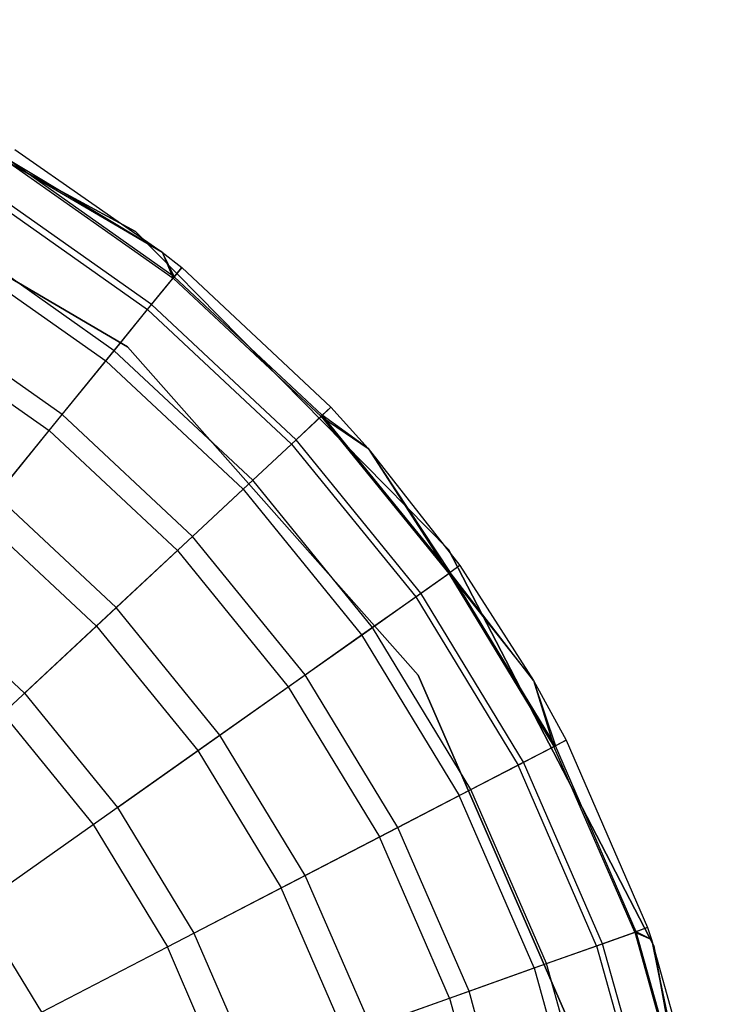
# Model space of a CAD drawing. Extents: x -38.3 to -0.1, y -39.1 to 0.
# Tile 153 of 256: x -37.54 to -37.305, y -13.563 to -13.239. Entities that reach past the tile are written whole.
import ezdxf

# ---------------------------------------------------------------- set-up
doc = ezdxf.new("R2010")
doc.units = 0
doc.header["$MEASUREMENT"] = 0
doc.layers.get('0').update_dxf_attribs({"color": 13, "linetype": 'CONTINUOUS'})

# ---------------------------------------------------------------- blocks, each defined once
blk = doc.blocks.new('ORTO_XII_A_STL')
at = {"color": 0}
for p, q in [((0.95839, 26.23264, 10.04193), (1.08753, 26.16306, 10.04193)), ((1.08753, 26.16306, 3.34901), (0.95839, 26.23264, 3.34901)), ((0.95839, 26.23264, 10.04193), (1.08753, 26.16306, 10.04193)), ((1.08753, 26.16306, 3.34901), (0.95839, 26.23264, 3.34901)), ((0.96065, 26.19814, 10.04193), (1.08488, 26.12509, 10.04193)), ((1.08488, 26.12509, 3.34901), (0.96065, 26.19814, 3.34901)), ((0.96065, 26.19814, 10.04193), (1.08488, 26.12509, 10.04193)), ((0.96065, 26.19814, 9.96319), (1.08488, 26.12509, 9.96319)), ((0.96065, 26.19814, 9.96319), (1.08488, 26.12509, 9.96319)), ((1.08488, 26.12509, 3.34901), (0.96065, 26.19814, 3.34901)), ((1.08488, 26.12509, 3.54587), (0.96065, 26.19814, 3.54587)), ((1.08488, 26.12509, 3.54587), (0.96065, 26.19814, 3.54587)), ((1.04784, 26.18993, 10.48663), (1.09635, 26.15628, 10.48663)), ((1.04784, 26.18993, 12.06555), (1.09635, 26.15628, 12.06555)), ((1.04784, 26.18993, 10.48663), (1.09635, 26.15628, 10.48663)), ((1.04784, 26.18993, 12.06555), (1.09635, 26.15628, 12.06555)), ((1.04551, 26.18609, 12.11682), (1.09635, 26.15628, 12.06555)), ((1.04551, 26.18609, 12.11682), (1.09635, 26.15628, 12.06555)), ((1.04551, 26.18609, 12.11682), (1.09988, 26.14771, 12.11682)), ((1.04551, 26.18609, 12.11682), (1.09988, 26.14771, 12.11682)), ((1.09635, 26.15628, 10.48663), (1.04579, 26.18656, 10.40737)), ((1.09635, 26.15628, 10.48663), (1.04579, 26.18656, 10.40737)), ((1.10023, 26.14814, 10.40737), (1.04579, 26.18656, 10.40737)), ((1.10023, 26.14814, 10.40737), (1.04579, 26.18656, 10.40737)), ((1.03859, 26.17471, 12.16654), (1.09148, 26.13738, 12.16654)), ((1.03859, 26.17471, 12.16654), (1.09148, 26.13738, 12.16654)), ((1.09279, 26.139, 10.32889), (1.03967, 26.17649, 10.32889)), ((1.09279, 26.139, 10.32889), (1.03967, 26.17649, 10.32889)), ((1.08753, 26.16306, 10.04193), (1.08753, 26.16306, 3.34901)), ((1.08753, 26.16306, 10.04193), (1.19043, 26.0585, 10.04193)), ((1.19043, 26.0585, 3.34901), (1.08753, 26.16306, 3.34901)), ((1.08753, 26.16306, 10.04193), (1.08753, 26.16306, 3.34901)), ((1.08753, 26.16306, 10.04193), (1.19043, 26.0585, 10.04193)), ((1.19043, 26.0585, 3.34901), (1.08753, 26.16306, 3.34901)), ((1.08049, 26.12387, 10.25197), (1.02954, 26.15983, 10.25197)), ((1.08049, 26.12387, 10.25197), (1.02954, 26.15983, 10.25197)), ((1.02729, 26.15613, 12.21319), (1.07775, 26.1205, 12.21319)), ((1.02729, 26.15613, 12.21319), (1.07775, 26.1205, 12.21319)), ((1.09635, 26.15628, 10.48663), (1.10023, 26.14814, 10.40737)), ((1.09635, 26.15628, 10.48663), (1.10272, 26.15119, 10.48663)), ((1.09635, 26.15628, 10.48663), (1.10023, 26.14814, 10.40737)), ((1.09635, 26.15628, 12.06555), (1.09635, 26.15628, 10.48663)), ((1.09635, 26.15628, 12.06555), (1.09635, 26.15628, 10.48663)), ((1.09635, 26.15628, 12.06555), (1.10272, 26.15119, 12.06555)), ((1.09635, 26.15628, 10.48663), (1.10272, 26.15119, 10.48663)), ((1.09635, 26.15628, 12.06555), (1.10272, 26.15119, 12.06555)), ((1.09635, 26.15628, 12.06555), (1.09988, 26.14771, 12.11682)), ((1.09635, 26.15628, 12.06555), (1.09988, 26.14771, 12.11682)), ((1.09988, 26.14771, 12.11682), (1.10272, 26.15119, 12.06555)), ((1.09988, 26.14771, 12.11682), (1.10272, 26.15119, 12.06555)), ((1.10272, 26.15119, 10.48663), (1.10023, 26.14814, 10.40737)), ((1.10272, 26.15119, 10.48663), (1.10023, 26.14814, 10.40737)), ((1.10272, 26.15119, 10.48663), (1.1518, 26.10535, 10.48663)), ((1.10272, 26.15119, 12.06555), (1.10272, 26.15119, 10.48663)), ((1.10272, 26.15119, 12.06555), (1.10272, 26.15119, 10.48663)), ((1.10272, 26.15119, 12.06555), (1.1518, 26.10535, 12.06555)), ((1.10272, 26.15119, 10.48663), (1.1518, 26.10535, 10.48663)), ((1.10272, 26.15119, 12.06555), (1.1518, 26.10535, 12.06555)), ((1.09148, 26.13738, 12.16654), (1.09988, 26.14771, 12.11682)), ((1.09148, 26.13738, 12.16654), (1.09988, 26.14771, 12.11682)), ((1.09279, 26.139, 10.32889), (1.10023, 26.14814, 10.40737)), ((1.09279, 26.139, 10.32889), (1.10023, 26.14814, 10.40737)), ((1.14853, 26.10228, 12.11682), (1.09988, 26.14771, 12.11682)), ((1.14853, 26.10228, 12.11682), (1.09988, 26.14771, 12.11682)), ((1.14892, 26.10266, 10.40737), (1.10023, 26.14814, 10.40737)), ((1.14892, 26.10266, 10.40737), (1.10023, 26.14814, 10.40737)), ((1.08049, 26.12387, 10.25197), (1.09279, 26.139, 10.32889)), ((1.08049, 26.12387, 10.25197), (1.09279, 26.139, 10.32889)), ((1.14032, 26.09462, 10.32889), (1.09279, 26.139, 10.32889)), ((1.14032, 26.09462, 10.32889), (1.09279, 26.139, 10.32889)), ((1.06342, 26.10289, 10.17736), (1.01549, 26.13673, 10.17736)), ((1.06342, 26.10289, 10.17736), (1.01549, 26.13673, 10.17736)), ((1.07775, 26.1205, 12.21319), (1.09148, 26.13738, 12.16654)), ((1.07775, 26.1205, 12.21319), (1.09148, 26.13738, 12.16654)), ((1.13879, 26.09319, 12.16654), (1.09148, 26.13738, 12.16654)), ((1.13879, 26.09319, 12.16654), (1.09148, 26.13738, 12.16654)), ((1.01195, 26.1309, 12.25535), (1.05912, 26.0976, 12.25535)), ((1.01195, 26.1309, 12.25535), (1.05912, 26.0976, 12.25535)), ((1.06342, 26.10289, 10.17736), (1.08049, 26.12387, 10.25197)), ((1.06342, 26.10289, 10.17736), (1.08049, 26.12387, 10.25197)), ((1.12606, 26.0813, 10.25197), (1.08049, 26.12387, 10.25197)), ((1.12606, 26.0813, 10.25197), (1.08049, 26.12387, 10.25197)), ((1.08488, 26.12509, 10.04193), (1.18045, 26.01722, 10.04193)), ((1.18045, 26.01722, 3.34901), (1.08488, 26.12509, 3.34901)), ((1.08488, 26.12509, 10.04193), (1.18045, 26.01722, 10.04193)), ((1.08488, 26.12509, 10.04193), (1.08488, 26.12509, 9.96319)), ((1.08488, 26.12509, 9.96319), (1.18045, 26.01722, 9.96319)), ((1.08488, 26.12509, 10.04193), (1.08488, 26.12509, 9.96319)), ((1.08488, 26.12509, 9.96319), (1.18045, 26.01722, 9.96319)), ((1.08488, 26.12509, 3.34901), (1.08488, 26.12509, 3.54587)), ((1.08488, 26.12509, 3.34901), (1.08488, 26.12509, 3.54587)), ((1.18045, 26.01722, 3.34901), (1.08488, 26.12509, 3.34901)), ((1.18045, 26.01722, 3.54587), (1.08488, 26.12509, 3.54587)), ((1.18045, 26.01722, 3.54587), (1.08488, 26.12509, 3.54587)), ((1.05912, 26.0976, 12.25535), (1.07775, 26.1205, 12.21319)), ((1.05912, 26.0976, 12.25535), (1.07775, 26.1205, 12.21319)), ((1.12289, 26.07834, 12.21319), (1.07775, 26.1205, 12.21319)), ((1.12289, 26.07834, 12.21319), (1.07775, 26.1205, 12.21319)), ((1.1518, 26.10535, 12.06555), (1.14853, 26.10228, 12.11682)), ((1.1518, 26.10535, 12.06555), (1.14853, 26.10228, 12.11682)), ((1.1518, 26.10535, 10.48663), (1.14892, 26.10266, 10.40737)), ((1.1518, 26.10535, 10.48663), (1.14892, 26.10266, 10.40737)), ((1.1518, 26.10535, 10.48663), (1.16406, 26.09172, 10.48663)), ((1.1518, 26.10535, 12.06555), (1.1518, 26.10535, 10.48663)), ((1.1518, 26.10535, 12.06555), (1.1518, 26.10535, 10.48663)), ((1.1518, 26.10535, 12.06555), (1.16406, 26.09172, 12.06555)), ((1.1518, 26.10535, 10.48663), (1.16406, 26.09172, 10.48663)), ((1.1518, 26.10535, 12.06555), (1.16406, 26.09172, 12.06555)), ((1.04177, 26.07629, 10.1058), (1.06342, 26.10289, 10.17736)), ((1.04177, 26.07629, 10.1058), (1.06342, 26.10289, 10.17736)), ((1.1063, 26.06285, 10.17736), (1.06342, 26.10289, 10.17736)), ((1.1063, 26.06285, 10.17736), (1.06342, 26.10289, 10.17736)), ((1.13879, 26.09319, 12.16654), (1.14853, 26.10228, 12.11682)), ((1.13879, 26.09319, 12.16654), (1.14853, 26.10228, 12.11682)), ((1.14032, 26.09462, 10.32889), (1.14892, 26.10266, 10.40737)), ((1.14032, 26.09462, 10.32889), (1.14892, 26.10266, 10.40737)), ((1.14853, 26.10228, 12.11682), (1.16406, 26.09172, 12.06555)), ((1.14853, 26.10228, 12.11682), (1.16406, 26.09172, 12.06555)), ((1.14853, 26.10228, 12.11682), (1.19053, 26.05066, 12.11682)), ((1.14853, 26.10228, 12.11682), (1.19053, 26.05066, 12.11682)), ((1.16406, 26.09172, 10.48663), (1.14892, 26.10266, 10.40737)), ((1.16406, 26.09172, 10.48663), (1.14892, 26.10266, 10.40737)), ((1.19097, 26.05097, 10.40737), (1.14892, 26.10266, 10.40737)), ((1.19097, 26.05097, 10.40737), (1.14892, 26.10266, 10.40737)), ((1.03615, 26.06937, 12.29175), (1.05912, 26.0976, 12.25535)), ((1.03615, 26.06937, 12.29175), (1.05912, 26.0976, 12.25535)), ((1.10132, 26.05819, 12.25535), (1.05912, 26.0976, 12.25535)), ((1.10132, 26.05819, 12.25535), (1.05912, 26.0976, 12.25535)), ((1.12606, 26.0813, 10.25197), (1.14032, 26.09462, 10.32889)), ((1.12606, 26.0813, 10.25197), (1.14032, 26.09462, 10.32889)), ((1.18135, 26.04418, 10.32889), (1.14032, 26.09462, 10.32889)), ((1.18135, 26.04418, 10.32889), (1.14032, 26.09462, 10.32889)), ((1.12289, 26.07834, 12.21319), (1.13879, 26.09319, 12.16654)), ((1.12289, 26.07834, 12.21319), (1.13879, 26.09319, 12.16654)), ((1.13879, 26.09319, 12.16654), (1.17964, 26.04297, 12.16654)), ((1.13879, 26.09319, 12.16654), (1.17964, 26.04297, 12.16654)), ((1.16406, 26.09172, 10.48663), (1.19097, 26.05097, 10.40737)), ((1.16406, 26.09172, 10.48663), (1.19419, 26.05324, 10.48663)), ((1.16406, 26.09172, 10.48663), (1.19097, 26.05097, 10.40737)), ((1.16406, 26.09172, 12.06555), (1.16406, 26.09172, 10.48663)), ((1.16406, 26.09172, 12.06555), (1.16406, 26.09172, 10.48663)), ((1.16406, 26.09172, 12.06555), (1.19419, 26.05324, 12.06555)), ((1.16406, 26.09172, 10.48663), (1.19419, 26.05324, 10.48663)), ((1.16406, 26.09172, 12.06555), (1.19419, 26.05324, 12.06555)), ((1.16406, 26.09172, 12.06555), (1.19053, 26.05066, 12.11682)), ((1.16406, 26.09172, 12.06555), (1.19053, 26.05066, 12.11682)), ((1.1063, 26.06285, 10.17736), (1.12606, 26.0813, 10.25197)), ((1.1063, 26.06285, 10.17736), (1.12606, 26.0813, 10.25197)), ((1.16542, 26.03293, 10.25197), (1.12606, 26.0813, 10.25197)), ((1.16542, 26.03293, 10.25197), (1.12606, 26.0813, 10.25197)), ((1.10132, 26.05819, 12.25535), (1.12289, 26.07834, 12.21319)), ((1.10132, 26.05819, 12.25535), (1.12289, 26.07834, 12.21319)), ((1.12289, 26.07834, 12.21319), (1.16187, 26.03043, 12.21319)), ((1.12289, 26.07834, 12.21319), (1.16187, 26.03043, 12.21319)), ((1.08123, 26.03944, 10.1058), (1.04177, 26.07629, 10.1058)), ((1.08123, 26.03944, 10.1058), (1.04177, 26.07629, 10.1058)), ((1.07472, 26.03335, 12.29175), (1.03615, 26.06937, 12.29175)), ((1.07472, 26.03335, 12.29175), (1.03615, 26.06937, 12.29175)), ((1.08123, 26.03944, 10.1058), (1.1063, 26.06285, 10.17736)), ((1.08123, 26.03944, 10.1058), (1.1063, 26.06285, 10.17736)), ((1.14333, 26.01734, 10.17736), (1.1063, 26.06285, 10.17736)), ((1.14333, 26.01734, 10.17736), (1.1063, 26.06285, 10.17736)), ((1.07472, 26.03335, 12.29175), (1.10132, 26.05819, 12.25535)), ((1.07472, 26.03335, 12.29175), (1.10132, 26.05819, 12.25535)), ((1.10132, 26.05819, 12.25535), (1.13776, 26.0134, 12.25535)), ((1.10132, 26.05819, 12.25535), (1.13776, 26.0134, 12.25535)), ((1.19043, 26.0585, 10.04193), (1.19043, 26.0585, 3.34901)), ((1.19043, 26.0585, 10.04193), (1.25794, 25.92826, 10.04193)), ((1.25794, 25.92826, 3.34901), (1.19043, 26.0585, 3.34901)), ((1.19043, 26.0585, 10.04193), (1.19043, 26.0585, 3.34901)), ((1.19043, 26.0585, 10.04193), (1.25794, 25.92826, 10.04193)), ((1.25794, 25.92826, 3.34901), (1.19043, 26.0585, 3.34901)), ((1.19419, 26.05324, 12.06555), (1.19053, 26.05066, 12.11682)), ((1.19419, 26.05324, 12.06555), (1.19053, 26.05066, 12.11682)), ((1.19419, 26.05324, 10.48663), (1.19097, 26.05097, 10.40737)), ((1.19419, 26.05324, 10.48663), (1.19097, 26.05097, 10.40737)), ((1.19419, 26.05324, 10.48663), (1.21833, 26.01551, 10.48663)), ((1.19419, 26.05324, 12.06555), (1.19419, 26.05324, 10.48663)), ((1.19419, 26.05324, 12.06555), (1.19419, 26.05324, 10.48663)), ((1.19419, 26.05324, 12.06555), (1.21833, 26.01551, 12.06555)), ((1.19419, 26.05324, 10.48663), (1.21833, 26.01551, 10.48663)), ((1.19419, 26.05324, 12.06555), (1.21833, 26.01551, 12.06555)), ((1.17964, 26.04297, 12.16654), (1.19053, 26.05066, 12.11682)), ((1.17964, 26.04297, 12.16654), (1.19053, 26.05066, 12.11682)), ((1.18135, 26.04418, 10.32889), (1.19097, 26.05097, 10.40737)), ((1.18135, 26.04418, 10.32889), (1.19097, 26.05097, 10.40737)), ((1.19053, 26.05066, 12.11682), (1.21833, 26.01551, 12.06555)), ((1.19053, 26.05066, 12.11682), (1.21833, 26.01551, 12.06555)), ((1.19053, 26.05066, 12.11682), (1.22511, 25.99379, 12.11682)), ((1.19053, 26.05066, 12.11682), (1.22511, 25.99379, 12.11682)), ((1.21833, 26.01551, 10.48663), (1.19097, 26.05097, 10.40737)), ((1.21833, 26.01551, 10.48663), (1.19097, 26.05097, 10.40737)), ((1.22559, 25.99404, 10.40737), (1.19097, 26.05097, 10.40737)), ((1.22559, 25.99404, 10.40737), (1.19097, 26.05097, 10.40737)), ((1.01575, 26.0443, 10.03799), (1.0511, 26.01129, 10.03799)), ((1.01575, 26.0443, 10.03799), (1.0511, 26.01129, 10.03799)), ((1.16187, 26.03043, 12.21319), (1.17964, 26.04297, 12.16654)), ((1.16187, 26.03043, 12.21319), (1.17964, 26.04297, 12.16654)), ((1.16542, 26.03293, 10.25197), (1.18135, 26.04418, 10.32889)), ((1.16542, 26.03293, 10.25197), (1.18135, 26.04418, 10.32889)), ((1.17964, 26.04297, 12.16654), (1.21328, 25.98766, 12.16654)), ((1.17964, 26.04297, 12.16654), (1.21328, 25.98766, 12.16654)), ((1.21513, 25.98862, 10.32889), (1.18135, 26.04418, 10.32889)), ((1.21513, 25.98862, 10.32889), (1.18135, 26.04418, 10.32889)), ((1.0511, 26.01129, 10.03799), (1.08123, 26.03944, 10.1058)), ((1.0511, 26.01129, 10.03799), (1.08123, 26.03944, 10.1058)), ((1.1153, 25.99756, 10.1058), (1.08123, 26.03944, 10.1058)), ((1.1153, 25.99756, 10.1058), (1.08123, 26.03944, 10.1058)), ((1.04391, 26.00458, 12.32127), (1.07472, 26.03335, 12.29175)), ((1.04391, 26.00458, 12.32127), (1.07472, 26.03335, 12.29175)), ((1.07472, 26.03335, 12.29175), (1.10802, 25.99242, 12.29175)), ((1.07472, 26.03335, 12.29175), (1.10802, 25.99242, 12.29175)), ((1.14333, 26.01734, 10.17736), (1.16542, 26.03293, 10.25197)), ((1.14333, 26.01734, 10.17736), (1.16542, 26.03293, 10.25197)), ((1.19782, 25.97965, 10.25197), (1.16542, 26.03293, 10.25197)), ((1.19782, 25.97965, 10.25197), (1.16542, 26.03293, 10.25197)), ((1.13776, 26.0134, 12.25535), (1.16187, 26.03043, 12.21319)), ((1.13776, 26.0134, 12.25535), (1.16187, 26.03043, 12.21319)), ((1.16187, 26.03043, 12.21319), (1.19397, 25.97765, 12.21319)), ((1.16187, 26.03043, 12.21319), (1.19397, 25.97765, 12.21319)), ((1.1153, 25.99756, 10.1058), (1.14333, 26.01734, 10.17736)), ((1.1153, 25.99756, 10.1058), (1.14333, 26.01734, 10.17736)), ((1.17381, 25.96721, 10.17736), (1.14333, 26.01734, 10.17736)), ((1.17381, 25.96721, 10.17736), (1.14333, 26.01734, 10.17736)), ((1.18045, 26.01722, 10.04193), (1.23801, 25.8851, 10.04193)), ((1.23801, 25.8851, 3.34901), (1.18045, 26.01722, 3.34901)), ((1.18045, 26.01722, 10.04193), (1.23801, 25.8851, 10.04193)), ((1.18045, 26.01722, 10.04193), (1.18045, 26.01722, 9.96319)), ((1.18045, 26.01722, 9.96319), (1.23801, 25.8851, 9.96319)), ((1.18045, 26.01722, 10.04193), (1.18045, 26.01722, 9.96319)), ((1.18045, 26.01722, 9.96319), (1.23801, 25.8851, 9.96319)), ((1.18045, 26.01722, 3.34901), (1.18045, 26.01722, 3.54587)), ((1.18045, 26.01722, 3.34901), (1.18045, 26.01722, 3.54587)), ((1.23801, 25.8851, 3.34901), (1.18045, 26.01722, 3.34901)), ((1.23801, 25.8851, 3.54587), (1.18045, 26.01722, 3.54587)), ((1.23801, 25.8851, 3.54587), (1.18045, 26.01722, 3.54587)), ((1.10802, 25.99242, 12.29175), (1.13776, 26.0134, 12.25535)), ((1.10802, 25.99242, 12.29175), (1.13776, 26.0134, 12.25535)), ((1.13776, 26.0134, 12.25535), (1.16776, 25.96407, 12.25535)), ((1.13776, 26.0134, 12.25535), (1.16776, 25.96407, 12.25535)), ((1.21833, 26.01551, 10.48663), (1.22559, 25.99404, 10.40737)), ((1.21833, 26.01551, 10.48663), (1.22909, 25.99585, 10.48663)), ((1.21833, 26.01551, 10.48663), (1.22559, 25.99404, 10.40737)), ((1.21833, 26.01551, 12.06555), (1.21833, 26.01551, 10.48663)), ((1.21833, 26.01551, 12.06555), (1.21833, 26.01551, 10.48663)), ((1.21833, 26.01551, 12.06555), (1.22909, 25.99585, 12.06555)), ((1.21833, 26.01551, 10.48663), (1.22909, 25.99585, 10.48663)), ((1.21833, 26.01551, 12.06555), (1.22909, 25.99585, 12.06555)), ((1.21833, 26.01551, 12.06555), (1.22511, 25.99379, 12.11682)), ((1.21833, 26.01551, 12.06555), (1.22511, 25.99379, 12.11682)), ((1.0511, 26.01129, 10.03799), (1.08162, 25.97378, 10.03799)), ((1.0511, 26.01129, 10.03799), (1.08162, 25.97378, 10.03799)), ((1.04391, 26.00458, 12.32127), (1.07358, 25.9681, 12.32127)), ((1.04391, 26.00458, 12.32127), (1.07358, 25.9681, 12.32127)), ((1.08162, 25.97378, 10.03799), (1.1153, 25.99756, 10.1058)), ((1.08162, 25.97378, 10.03799), (1.1153, 25.99756, 10.1058)), ((1.14335, 25.95143, 10.1058), (1.1153, 25.99756, 10.1058)), ((1.14335, 25.95143, 10.1058), (1.1153, 25.99756, 10.1058)), ((1.21328, 25.98766, 12.16654), (1.22511, 25.99379, 12.11682)), ((1.21328, 25.98766, 12.16654), (1.22511, 25.99379, 12.11682)), ((1.21513, 25.98862, 10.32889), (1.22559, 25.99404, 10.40737)), ((1.21513, 25.98862, 10.32889), (1.22559, 25.99404, 10.40737)), ((1.22511, 25.99379, 12.11682), (1.22909, 25.99585, 12.06555)), ((1.22511, 25.99379, 12.11682), (1.22909, 25.99585, 12.06555)), ((1.25163, 25.93274, 12.11682), (1.22511, 25.99379, 12.11682)), ((1.25163, 25.93274, 12.11682), (1.22511, 25.99379, 12.11682)), ((1.22909, 25.99585, 10.48663), (1.22559, 25.99404, 10.40737)), ((1.22909, 25.99585, 10.48663), (1.22559, 25.99404, 10.40737)), ((1.25214, 25.93293, 10.40737), (1.22559, 25.99404, 10.40737)), ((1.25214, 25.93293, 10.40737), (1.22559, 25.99404, 10.40737)), ((1.22909, 25.99585, 10.48663), (1.25585, 25.93425, 10.48663)), ((1.22909, 25.99585, 12.06555), (1.22909, 25.99585, 10.48663)), ((1.22909, 25.99585, 12.06555), (1.22909, 25.99585, 10.48663)), ((1.22909, 25.99585, 12.06555), (1.25585, 25.93425, 12.06555)), ((1.22909, 25.99585, 10.48663), (1.25585, 25.93425, 10.48663)), ((1.22909, 25.99585, 12.06555), (1.25585, 25.93425, 12.06555)), ((1.07358, 25.9681, 12.32127), (1.10802, 25.99242, 12.29175)), ((1.07358, 25.9681, 12.32127), (1.10802, 25.99242, 12.29175)), ((1.10802, 25.99242, 12.29175), (1.13544, 25.94733, 12.29175)), ((1.10802, 25.99242, 12.29175), (1.13544, 25.94733, 12.29175)), ((1.19397, 25.97765, 12.21319), (1.21328, 25.98766, 12.16654)), ((1.19397, 25.97765, 12.21319), (1.21328, 25.98766, 12.16654)), ((1.19782, 25.97965, 10.25197), (1.21513, 25.98862, 10.32889)), ((1.19782, 25.97965, 10.25197), (1.21513, 25.98862, 10.32889)), ((1.23907, 25.92828, 12.16654), (1.21328, 25.98766, 12.16654)), ((1.23907, 25.92828, 12.16654), (1.21328, 25.98766, 12.16654)), ((1.24104, 25.92898, 10.32889), (1.21513, 25.98862, 10.32889)), ((1.24104, 25.92898, 10.32889), (1.21513, 25.98862, 10.32889)), ((1.16776, 25.96407, 12.25535), (1.19397, 25.97765, 12.21319)), ((1.16776, 25.96407, 12.25535), (1.19397, 25.97765, 12.21319)), ((1.17381, 25.96721, 10.17736), (1.19782, 25.97965, 10.25197)), ((1.17381, 25.96721, 10.17736), (1.19782, 25.97965, 10.25197)), ((1.21858, 25.921, 12.21319), (1.19397, 25.97765, 12.21319)), ((1.21858, 25.921, 12.21319), (1.19397, 25.97765, 12.21319)), ((1.22266, 25.92245, 10.25197), (1.19782, 25.97965, 10.25197)), ((1.22266, 25.92245, 10.25197), (1.19782, 25.97965, 10.25197)), ((1.08162, 25.97378, 10.03799), (1.10675, 25.93246, 10.03799)), ((1.08162, 25.97378, 10.03799), (1.10675, 25.93246, 10.03799)), ((1.03547, 25.9412, 12.34302), (1.07358, 25.9681, 12.32127)), ((1.03547, 25.9412, 12.34302), (1.07358, 25.9681, 12.32127)), ((1.07358, 25.9681, 12.32127), (1.09801, 25.92793, 12.32127)), ((1.07358, 25.9681, 12.32127), (1.09801, 25.92793, 12.32127)), ((1.14335, 25.95143, 10.1058), (1.17381, 25.96721, 10.17736)), ((1.14335, 25.95143, 10.1058), (1.17381, 25.96721, 10.17736)), ((1.19718, 25.9134, 10.17736), (1.17381, 25.96721, 10.17736)), ((1.19718, 25.9134, 10.17736), (1.17381, 25.96721, 10.17736)), ((1.13544, 25.94733, 12.29175), (1.16776, 25.96407, 12.25535)), ((1.13544, 25.94733, 12.29175), (1.16776, 25.96407, 12.25535)), ((1.19076, 25.91111, 12.25535), (1.16776, 25.96407, 12.25535)), ((1.19076, 25.91111, 12.25535), (1.16776, 25.96407, 12.25535)), ((1.10675, 25.93246, 10.03799), (1.14335, 25.95143, 10.1058)), ((1.10675, 25.93246, 10.03799), (1.14335, 25.95143, 10.1058)), ((1.16486, 25.90191, 10.1058), (1.14335, 25.95143, 10.1058)), ((1.16486, 25.90191, 10.1058), (1.14335, 25.95143, 10.1058)), ((1.09801, 25.92793, 12.32127), (1.13544, 25.94733, 12.29175)), ((1.09801, 25.92793, 12.32127), (1.13544, 25.94733, 12.29175)), ((1.15647, 25.89893, 12.29175), (1.13544, 25.94733, 12.29175)), ((1.15647, 25.89893, 12.29175), (1.13544, 25.94733, 12.29175)), ((1.03547, 25.9412, 12.34302), (1.05659, 25.90647, 12.34302)), ((1.03547, 25.9412, 12.34302), (1.05659, 25.90647, 12.34302)), ((1.10675, 25.93246, 10.03799), (1.12601, 25.8881, 10.03799)), ((1.10675, 25.93246, 10.03799), (1.12601, 25.8881, 10.03799)), ((1.23907, 25.92828, 12.16654), (1.25163, 25.93274, 12.11682)), ((1.23907, 25.92828, 12.16654), (1.25163, 25.93274, 12.11682)), ((1.24104, 25.92898, 10.32889), (1.25214, 25.93293, 10.40737)), ((1.24104, 25.92898, 10.32889), (1.25214, 25.93293, 10.40737)), ((1.25585, 25.93425, 12.06555), (1.25163, 25.93274, 12.11682)), ((1.25585, 25.93425, 12.06555), (1.25163, 25.93274, 12.11682)), ((1.25163, 25.93274, 12.11682), (1.2572, 25.9304, 12.06555)), ((1.25163, 25.93274, 12.11682), (1.2572, 25.9304, 12.06555)), ((1.25163, 25.93274, 12.11682), (1.26958, 25.86866, 12.11682)), ((1.25163, 25.93274, 12.11682), (1.26958, 25.86866, 12.11682)), ((1.25585, 25.93425, 10.48663), (1.25214, 25.93293, 10.40737)), ((1.25585, 25.93425, 10.48663), (1.25214, 25.93293, 10.40737)), ((1.2572, 25.9304, 10.48663), (1.25214, 25.93293, 10.40737)), ((1.2572, 25.9304, 10.48663), (1.25214, 25.93293, 10.40737)), ((1.27012, 25.86877, 10.40737), (1.25214, 25.93293, 10.40737)), ((1.27012, 25.86877, 10.40737), (1.25214, 25.93293, 10.40737)), ((1.25585, 25.93425, 10.48663), (1.2572, 25.9304, 10.48663)), ((1.25585, 25.93425, 12.06555), (1.25585, 25.93425, 10.48663)), ((1.25585, 25.93425, 12.06555), (1.25585, 25.93425, 10.48663)), ((1.25585, 25.93425, 12.06555), (1.2572, 25.9304, 12.06555)), ((1.25585, 25.93425, 10.48663), (1.2572, 25.9304, 10.48663)), ((1.25585, 25.93425, 12.06555), (1.2572, 25.9304, 12.06555)), ((1.22266, 25.92245, 10.25197), (1.24104, 25.92898, 10.32889)), ((1.22266, 25.92245, 10.25197), (1.24104, 25.92898, 10.32889)), ((1.25858, 25.86637, 10.32889), (1.24104, 25.92898, 10.32889)), ((1.25858, 25.86637, 10.32889), (1.24104, 25.92898, 10.32889)), ((1.2572, 25.9304, 10.48663), (1.27012, 25.86877, 10.40737)), ((1.2572, 25.9304, 10.48663), (1.27397, 25.86957, 10.48663)), ((1.2572, 25.9304, 10.48663), (1.27012, 25.86877, 10.40737)), ((1.2572, 25.9304, 12.06555), (1.2572, 25.9304, 10.48663)), ((1.2572, 25.9304, 12.06555), (1.2572, 25.9304, 10.48663)), ((1.2572, 25.9304, 12.06555), (1.27397, 25.86957, 12.06555)), ((1.2572, 25.9304, 10.48663), (1.27397, 25.86957, 10.48663)), ((1.2572, 25.9304, 12.06555), (1.27397, 25.86957, 12.06555)), ((1.2572, 25.9304, 12.06555), (1.26958, 25.86866, 12.11682)), ((1.2572, 25.9304, 12.06555), (1.26958, 25.86866, 12.11682)), ((1.05659, 25.90647, 12.34302), (1.09801, 25.92793, 12.32127)), ((1.05659, 25.90647, 12.34302), (1.09801, 25.92793, 12.32127)), ((1.11674, 25.88481, 12.32127), (1.09801, 25.92793, 12.32127)), ((1.11674, 25.88481, 12.32127), (1.09801, 25.92793, 12.32127)), ((1.21858, 25.921, 12.21319), (1.23907, 25.92828, 12.16654)), ((1.21858, 25.921, 12.21319), (1.23907, 25.92828, 12.16654)), ((1.23907, 25.92828, 12.16654), (1.25654, 25.86595, 12.16654)), ((1.23907, 25.92828, 12.16654), (1.25654, 25.86595, 12.16654)), ((1.25794, 25.92826, 10.04193), (1.25794, 25.92826, 3.34901)), ((1.25794, 25.92826, 10.04193), (1.28405, 25.78391, 10.04193)), ((1.28405, 25.78391, 3.34901), (1.25794, 25.92826, 3.34901)), ((1.25794, 25.92826, 10.04193), (1.25794, 25.92826, 3.34901)), ((1.25794, 25.92826, 10.04193), (1.28405, 25.78391, 10.04193)), ((1.28405, 25.78391, 3.34901), (1.25794, 25.92826, 3.34901)), ((1.19718, 25.9134, 10.17736), (1.22266, 25.92245, 10.25197)), ((1.19718, 25.9134, 10.17736), (1.22266, 25.92245, 10.25197)), ((1.23949, 25.8624, 10.25197), (1.22266, 25.92245, 10.25197)), ((1.23949, 25.8624, 10.25197), (1.22266, 25.92245, 10.25197)), ((1.19076, 25.91111, 12.25535), (1.21858, 25.921, 12.21319)), ((1.19076, 25.91111, 12.25535), (1.21858, 25.921, 12.21319)), ((1.21858, 25.921, 12.21319), (1.23524, 25.86152, 12.21319)), ((1.21858, 25.921, 12.21319), (1.23524, 25.86152, 12.21319)), ((1.16486, 25.90191, 10.1058), (1.19718, 25.9134, 10.17736)), ((1.16486, 25.90191, 10.1058), (1.19718, 25.9134, 10.17736)), ((1.21301, 25.8569, 10.17736), (1.19718, 25.9134, 10.17736)), ((1.21301, 25.8569, 10.17736), (1.19718, 25.9134, 10.17736)), ((1.15647, 25.89893, 12.29175), (1.19076, 25.91111, 12.25535)), ((1.15647, 25.89893, 12.29175), (1.19076, 25.91111, 12.25535)), ((1.19076, 25.91111, 12.25535), (1.20634, 25.85552, 12.25535)), ((1.19076, 25.91111, 12.25535), (1.20634, 25.85552, 12.25535))]:
    blk.add_line(p, q, dxfattribs=at)

msp = doc.modelspace()

# ---------------------------------------------------------------- block references
at = {"color": 0}
msp.add_blockref('ORTO_XII_A_STL', (-38.58948, -39.47195, -0.67185), dxfattribs=at)

doc.saveas('drawing.dxf')
